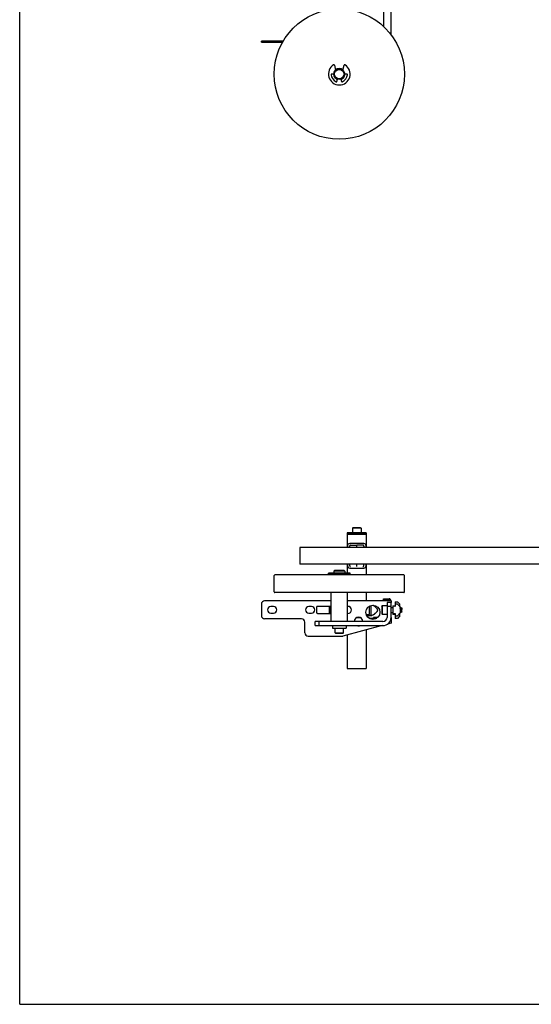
# Model space of a CAD drawing. Header units: inches. Extents: x 0 to 88, y 0 to 68.
# Tile 1 of 22: x 0 to 23.6, y 0 to 45.3. Entities that reach past the tile are written whole.
import ezdxf

# ---------------------------------------------------------------- set-up
doc = ezdxf.new("R2010")
doc.units = ezdxf.units.IN
doc.header["$LTSCALE"] = 4.84
doc.header["$MEASUREMENT"] = 0
doc.layers.get('0').update_dxf_attribs({"linetype": 'CONTINUOUS'})
for name, color, linetype in [('200830M_1_BL19', 7, 'CONTINUOUS'), ('206380_1_BL16', 7, 'CONTINUOUS'), ('206381_206381_1_BL15', 7, 'CONTINUOUS'), ('206383_X26128_1_BL13', 7, 'CONTINUOUS'), ('206385_0_875OD_1_BL12', 7, 'CONTINUOUS'), ('206397_206397_1_BL10', 7, 'CONTINUOUS'), ('206685_1_BL18', 7, 'CONTINUOUS'), ('207125_WW_207125_10_1_BL0', 7, 'CONTINUOUS'), ('207138_WW_10_1_BL2', 7, 'CONTINUOUS'), ('234003M_1_BL3', 7, 'CONTINUOUS'), ('234005M_1_BL8', 7, 'CONTINUOUS'), ('234006_1_BL1', 7, 'CONTINUOUS'), ('234007M_1_BL6', 7, 'CONTINUOUS'), ('605279P_1_BL7', 7, 'CONTINUOUS'), ('807_2859_91760A321_1_BL20', 7, 'CONTINUOUS'), ('911_709_91090A107_1_BL11', 7, 'CONTINUOUS'), ('915_218_1_BL4', 7, 'CONTINUOUS'), ('9206XXM_920614M_1_BL14', 7, 'CONTINUOUS'), ('9206XXM_920614M_1_BL17', 7, 'CONTINUOUS'), ('9206XXM_920614M_1_BL5', 7, 'CONTINUOUS'), ('9206XXM_920616M_1_BL9', 7, 'CONTINUOUS')]:
    doc.layers.add(name, color=color, linetype=linetype)

# ---------------------------------------------------------------- blocks, each defined once
blk = doc.blocks.new('207125_WW_207125_10_1_BL0', base_point=(40.336, 36.026))
at = {"layer": '207125_WW_207125_10_1_BL0', "color": 7, "linetype": 'CONTINUOUS'}
for p, q in [((16.763, 54.574), (16.763, 45.026)), ((17.113, 44.638), (17.113, 54.505)), ((17.1, 44.655), (17.113, 44.655)), ((11.137, 44.295), (11.137, 44.343)), ((12.14, 44.343), (11.137, 44.343)), ((11.137, 44.295), (12.113, 44.295)), ((16.763, 18.62), (16.763, 18.668)), ((16.763, 18.668), (17.017, 18.668)), ((16.763, 18.62), (17.017, 18.62)), ((11.137, 18.422), (11.137, 17.897)), ((14.351, 18.572), (11.287, 18.572)), ((11.7, 18.309), (11.575, 18.309)), ((13.45, 18.309), (13.325, 18.309)), ((13.674, 18.272), (13.674, 18.047)), ((14.351, 18.322), (13.724, 18.322)), ((17.113, 18.572), (15.101, 18.572)), ((15.124, 18.322), (15.101, 18.322)), ((17.113, 18.572), (17.113, 18.498)), ((12.988, 17.747), (11.287, 17.747)), ((11.575, 18.009), (11.7, 18.009)), ((13.325, 18.009), (13.45, 18.009)), ((13.724, 17.997), (14.351, 17.997)), ((15.101, 17.997), (15.124, 17.997)), ((17.113, 17.813), (17.113, 17.55)), ((13.138, 17.097), (13.138, 17.597)), ((16.697, 17.438), (14.882, 16.952)), ((17.113, 17.55), (16.955, 17.507)), ((13.288, 16.947), (14.844, 16.947))]:
    blk.add_line(p, q, dxfattribs=at)
blk.add_circle((16.272, 18.049), 0.325, dxfattribs=at)
for centre, radius, start, end in [((17.017, 18.572), 0.096, 0, 90), ((17.017, 18.572), 0.048, 0, 90), ((11.287, 18.422), 0.15, 90, 180), ((11.575, 18.159), 0.15, 90, 270), ((11.7, 18.159), 0.15, 270, 90), ((13.325, 18.159), 0.15, 90, 270), ((13.45, 18.159), 0.15, 270, 90), ((13.724, 18.272), 0.05, 90, 180), ((15.124, 18.159), 0.163, 270, 90), ((11.287, 17.897), 0.15, 180, 270), ((12.988, 17.597), 0.15, 0, 90), ((13.724, 18.047), 0.05, 180, 270), ((15.614, 17.622), 0.2, 1.1027, 178.8982), ((15.614, 17.622), 0.2, 247.3423, 292.7044), ((13.288, 17.097), 0.15, 180, 270), ((14.844, 17.097), 0.15, 270, 285)]:
    blk.add_arc(centre, radius, start, end, dxfattribs=at)
blk = doc.blocks.new('234006_1_BL1', base_point=(35.989, 32.39))
at = {"layer": '234006_1_BL1', "color": 7, "linetype": 'CONTINUOUS'}
for p, q in [((11.726, 18.986), (11.726, 19.736)), ((17.696, 19.766), (11.756, 19.766)), ((17.726, 18.986), (17.726, 19.736)), ((17.696, 18.956), (11.756, 18.956))]:
    blk.add_line(p, q, dxfattribs=at)
blk.add_circle((14.726, 42.825), 3, dxfattribs=at)
for centre, radius, start, end in [((14.726, 42.825), 0.253, 47.3523, 132.6543), ((14.726, 42.825), 0.253, 180.0015, 252.4068), ((14.726, 42.825), 0.253, 287.5962, 0.0015), ((11.756, 19.736), 0.03, 90, 180), ((17.696, 19.736), 0.03, 0, 90), ((11.756, 18.986), 0.03, 180, 270), ((17.696, 18.986), 0.03, 270, 360)]:
    blk.add_arc(centre, radius, start, end, dxfattribs=at)
blk = doc.blocks.new('207138_WW_10_1_BL2', base_point=(41.05, 37.735))
at = {"layer": '207138_WW_10_1_BL2', "color": 7, "linetype": 'CONTINUOUS'}
for p, q in [((12.903, 21.029), (12.903, 20.268)), ((26.657, 21.029), (12.903, 21.029)), ((26.657, 20.268), (12.903, 20.268))]:
    blk.add_line(p, q, dxfattribs=at)
blk.add_arc((14.726, 42.831), 11.92, 0, 90, dxfattribs=at)
blk = doc.blocks.new('234003M_1_BL3', base_point=(35.874, 30.053))
at = {"layer": '234003M_1_BL3', "color": 7, "linetype": 'CONTINUOUS'}
for p, q in [((14.528, 42.668), (14.531, 42.668)), ((14.921, 42.668), (14.924, 42.668)), ((16.925, 18.498), (16.925, 17.813)), ((17.113, 18.498), (16.925, 18.498)), ((17.113, 18.321), (16.925, 18.321)), ((17.113, 17.813), (17.113, 18.498)), ((13.613, 17.438), (13.613, 17.626)), ((16.738, 17.626), (13.613, 17.626)), ((13.613, 17.438), (16.738, 17.438)), ((13.79, 17.626), (13.79, 17.438))]:
    blk.add_line(p, q, dxfattribs=at)
for radius in [0.375, 0.187]:
    blk.add_arc((16.738, 17.813), radius, 270, 360, dxfattribs=at)
blk = doc.blocks.new('915_218_1_BL4', base_point=(35.954, 31.532))
at = {"layer": '915_218_1_BL4', "color": 7, "linetype": 'CONTINUOUS'}
for p, q in [((14.5, 43.234), (14.556, 43.008)), ((14.896, 43.008), (14.952, 43.234)), ((14.476, 42.825), (14.377, 42.825)), ((15.075, 42.825), (14.976, 42.825)), ((14.62, 42.492), (14.65, 42.587)), ((14.801, 42.587), (14.831, 42.492)), ((14.226, 19.813), (14.226, 19.845)), ((15.226, 19.845), (14.226, 19.845)), ((14.226, 19.813), (15.226, 19.813)), ((15.226, 19.813), (15.226, 19.845))]:
    blk.add_line(p, q, dxfattribs=at)
for centre, radius, start, end in [((14.726, 42.825), 0.5, 121.7569, 58.2431), ((14.476, 43.229), 0.025, 13.7238, 121.7569), ((14.976, 43.229), 0.025, 58.2431, 166.2762), ((14.377, 42.8), 0.025, 90, 184.096), ((14.726, 42.825), 0.375, 184.096, 248.2967), ((14.726, 42.825), 0.375, 291.7033, 355.904), ((15.075, 42.8), 0.025, 355.904, 90), ((14.596, 42.499), 0.025, 248.2967, 342.3927), ((14.855, 42.499), 0.025, 197.6073, 291.7033)]:
    blk.add_arc(centre, radius, start, end, dxfattribs=at)
blk = doc.blocks.new('9206XXM_920614M_1_BL5', base_point=(14.374, 37.58))
at = {"layer": '9206XXM_920614M_1_BL5', "color": 7, "linetype": 'CONTINUOUS'}
for p, q in [((14.256, 57.143), (14.276, 57.163)), ((14.256, 57.143), (14.256, 56.789)), ((14.276, 57.163), (14.276, 56.769)), ((14.276, 57.163), (14.493, 57.163)), ((14.256, 56.789), (14.276, 56.769)), ((14.276, 56.769), (14.493, 56.769)), ((14.256, 18.322), (14.256, 17.997)), ((14.276, 18.322), (14.276, 17.997))]:
    blk.add_line(p, q, dxfattribs=at)
blk = doc.blocks.new('234007M_1_BL6', base_point=(35.989, 18.291))
at = {"layer": '234007M_1_BL6', "color": 7, "linetype": 'CONTINUOUS'}
for p, q in [((14.351, 17.626), (14.351, 18.956)), ((15.101, 17.626), (15.101, 18.956))]:
    blk.add_line(p, q, dxfattribs=at)
blk = doc.blocks.new('605279P_1_BL7', base_point=(35.989, 17.378))
at = {"layer": '605279P_1_BL7', "color": 7, "linetype": 'CONTINUOUS'}
for p, q in [((14.416, 17.438), (14.416, 17.318)), ((14.416, 17.318), (15.036, 17.318)), ((15.036, 17.438), (15.036, 17.318))]:
    blk.add_line(p, q, dxfattribs=at)
blk = doc.blocks.new('234005M_1_BL8', base_point=(35.989, 31.42))
at = {"layer": '234005M_1_BL8', "color": 7, "linetype": 'CONTINUOUS'}
for p, q in [((14.507, 19.97), (14.476, 19.939)), ((14.945, 19.97), (14.507, 19.97)), ((14.945, 19.97), (14.976, 19.939)), ((14.476, 19.939), (14.476, 19.859)), ((14.976, 19.939), (14.476, 19.939)), ((14.476, 19.859), (14.976, 19.859)), ((14.476, 19.813), (14.476, 19.766)), ((14.528, 19.859), (14.528, 19.845)), ((14.924, 19.859), (14.924, 19.845)), ((14.976, 19.939), (14.976, 19.859)), ((14.976, 19.813), (14.976, 19.766))]:
    blk.add_line(p, q, dxfattribs=at)
for radius in [0.25, 0.219]:
    blk.add_circle((14.726, 42.825), radius, dxfattribs=at)
blk = doc.blocks.new('9206XXM_920616M_1_BL9', base_point=(35.989, 17.2))
at = {"layer": '9206XXM_920616M_1_BL9', "color": 7, "linetype": 'CONTINUOUS'}
for p, q in [((14.529, 17.101), (14.529, 17.318)), ((14.923, 17.101), (14.923, 17.318)), ((14.549, 17.082), (14.529, 17.101)), ((14.529, 17.101), (14.923, 17.101)), ((14.549, 17.082), (14.903, 17.082)), ((14.903, 17.082), (14.923, 17.101))]:
    blk.add_line(p, q, dxfattribs=at)
blk = doc.blocks.new('206397_206397_1_BL10', base_point=(42.443, 37.629))
at = {"layer": '206397_206397_1_BL10', "color": 7, "linetype": 'CONTINUOUS'}
for p, q in [((15.199, 21.088), (15.199, 21.029)), ((15.248, 21.14), (15.532, 21.144)), ((15.532, 21.029), (15.532, 21.144)), ((15.815, 21.14), (15.532, 21.144)), ((15.864, 21.088), (15.864, 21.029)), ((15.199, 20.268), (15.199, 20.208)), ((15.532, 20.152), (15.532, 20.268)), ((15.864, 20.208), (15.864, 20.268))]:
    blk.add_line(p, q, dxfattribs=at)
for points in [[(15.248, 21.14), (15.245, 21.139), (15.24, 21.139), (15.234, 21.137), (15.229, 21.135), (15.224, 21.133), (15.219, 21.129), (15.215, 21.126), (15.211, 21.121), (15.208, 21.117), (15.205, 21.111), (15.202, 21.106), (15.201, 21.1), (15.2, 21.094), (15.199, 21.088)], [(15.864, 21.088), (15.864, 21.094), (15.863, 21.1), (15.861, 21.106), (15.859, 21.111), (15.856, 21.117), (15.852, 21.121), (15.848, 21.126), (15.844, 21.129), (15.839, 21.133), (15.834, 21.135), (15.829, 21.137), (15.824, 21.139), (15.818, 21.139), (15.815, 21.14)], [(15.199, 20.208), (15.2, 20.202), (15.201, 20.196), (15.202, 20.19), (15.205, 20.185), (15.208, 20.18), (15.211, 20.175), (15.215, 20.17), (15.219, 20.167), (15.224, 20.164), (15.229, 20.161), (15.234, 20.159), (15.24, 20.158), (15.245, 20.157), (15.248, 20.157)], [(15.815, 20.157), (15.818, 20.157), (15.824, 20.158), (15.829, 20.159), (15.834, 20.161), (15.839, 20.164), (15.844, 20.167), (15.848, 20.17), (15.852, 20.175), (15.856, 20.18), (15.859, 20.185), (15.861, 20.19), (15.863, 20.196), (15.864, 20.202), (15.864, 20.208)]]:
    blk.add_lwpolyline(points, dxfattribs=at)
blk = doc.blocks.new('911_709_91090A107_1_BL11', base_point=(43.463, 39.526))
at = {"layer": '911_709_91090A107_1_BL11', "color": 7, "linetype": 'CONTINUOUS'}
for p, q in [((15.094, 21.7), (15.094, 21.649)), ((15.969, 21.7), (15.094, 21.7)), ((15.094, 21.649), (15.969, 21.649)), ((15.969, 21.7), (15.969, 21.649))]:
    blk.add_line(p, q, dxfattribs=at)
blk = doc.blocks.new('206385_0_875OD_1_BL12', base_point=(43.463, 18.551))
at = {"layer": '206385_0_875OD_1_BL12', "color": 7, "linetype": 'CONTINUOUS'}
for p, q in [((15.094, 21.649), (15.094, 21.029)), ((15.969, 21.649), (15.094, 21.649)), ((15.969, 21.649), (15.969, 21.029)), ((15.094, 20.268), (15.094, 19.845)), ((15.969, 20.268), (15.969, 19.766)), ((15.094, 19.813), (15.094, 19.766)), ((15.969, 18.956), (15.969, 18.572)), ((15.969, 17.243), (15.969, 15.454)), ((15.094, 17.009), (15.094, 15.454)), ((15.094, 15.454), (15.969, 15.454))]:
    blk.add_line(p, q, dxfattribs=at)
blk = doc.blocks.new('206383_X26128_1_BL13', base_point=(42.704, 37.981))
at = {"layer": '206383_X26128_1_BL13', "color": 7, "linetype": 'CONTINUOUS'}
for p, q in [((15.098, 21.105), (15.098, 21.029)), ((15.854, 21.216), (15.209, 21.216)), ((15.966, 21.029), (15.966, 21.105)), ((15.098, 20.268), (15.098, 20.193)), ((15.209, 20.081), (15.854, 20.081)), ((15.966, 20.193), (15.966, 20.268))]:
    blk.add_line(p, q, dxfattribs=at)
for centre, start, end in [((15.209, 21.105), 90, 180), ((15.854, 21.105), 0, 90), ((15.209, 20.193), 180, 270), ((15.854, 20.193), 270, 360)]:
    blk.add_arc(centre, 0.111, start, end, dxfattribs=at)
blk = doc.blocks.new('9206XXM_920614M_1_BL14', base_point=(43.463, 39.431))
at = {"layer": '9206XXM_920614M_1_BL14', "color": 7, "linetype": 'CONTINUOUS'}
for p, q in [((15.354, 21.936), (15.335, 21.916)), ((15.335, 21.916), (15.335, 21.7)), ((15.729, 21.916), (15.335, 21.916)), ((15.709, 21.936), (15.354, 21.936)), ((15.709, 21.936), (15.729, 21.916)), ((15.729, 21.916), (15.729, 21.7))]:
    blk.add_line(p, q, dxfattribs=at)
blk = doc.blocks.new('206381_206381_1_BL15', base_point=(15.615, 37.638))
at = {"layer": '206381_206381_1_BL15', "color": 7, "linetype": 'CONTINUOUS'}
for p, q in [((16.104, 18.326), (16.11, 17.947)), ((16.095, 17.932), (15.97, 17.932))]:
    blk.add_line(p, q, dxfattribs=at)
for centre, radius, start, end in [((15.532, 56.966), 0.453, 123.5387, 236.4613), ((15.035, 57.207), 0.0992, 328.8193, 333.8212), ((15.532, 56.966), 0.453, 303.5387, 56.4613), ((15.035, 56.726), 0.0992, 26.1793, 31.1782), ((16.095, 17.947), 0.015, 270, 1)]:
    blk.add_arc(centre, radius, start, end, dxfattribs=at)
blk = doc.blocks.new('206380_1_BL16', base_point=(43.626, 38.027))
at = {"layer": '206380_1_BL16', "color": 7, "linetype": 'CONTINUOUS'}
for p, q in [((16.176, 18.359), (16.176, 17.93)), ((16.293, 18.373), (16.3, 18.369)), ((16.3, 18.369), (16.3, 18.369)), ((15.729, 17.786), (15.502, 17.788)), ((15.982, 17.904), (16.221, 17.906)), ((16.088, 17.783), (16.452, 17.779)), ((16.484, 17.804), (16.298, 17.806)), ((16.3, 17.929), (16.3, 17.929))]:
    blk.add_line(p, q, dxfattribs=at)
for points in [[(16.3, 18.369), (16.304, 18.366), (16.307, 18.364), (16.31, 18.362), (16.314, 18.359)], [(16.314, 18.359), (16.325, 18.351), (16.34, 18.338), (16.355, 18.326), (16.37, 18.313), (16.384, 18.3), (16.397, 18.287), (16.41, 18.274), (16.423, 18.261), (16.434, 18.248), (16.445, 18.234), (16.455, 18.221), (16.464, 18.207), (16.471, 18.193), (16.477, 18.178), (16.481, 18.164), (16.482, 18.149), (16.481, 18.134), (16.477, 18.12), (16.472, 18.105), (16.464, 18.091), (16.456, 18.077), (16.446, 18.063), (16.435, 18.05), (16.423, 18.037), (16.411, 18.023), (16.398, 18.01), (16.384, 17.998), (16.37, 17.985), (16.356, 17.972), (16.341, 17.959), (16.325, 17.947), (16.314, 17.938)], [(16.3, 17.929), (16.292, 17.924), (16.279, 17.917), (16.264, 17.912), (16.249, 17.909), (16.233, 17.906), (16.221, 17.906)], [(16.314, 17.938), (16.311, 17.936), (16.307, 17.933), (16.304, 17.931), (16.3, 17.929)]]:
    blk.add_lwpolyline(points, dxfattribs=at)
blk.add_arc((16.151, 17.93), 0.025, 270.5, 0.0003, dxfattribs=at)
blk.add_open_spline([(16.313, 17.781), (16.312, 17.781), (16.31, 17.781), (16.307, 17.782), (16.304, 17.785), (16.301, 17.789), (16.298, 17.796), (16.298, 17.802), (16.298, 17.806)], degree=3, knots=[0, 0, 0, 0, 0.097738, 0.200525, 0.311674, 0.433027, 0.703923, 1, 1, 1, 1], dxfattribs=at)
blk = doc.blocks.new('9206XXM_920614M_1_BL17', base_point=(16.947, 18.157))
at = {"layer": '9206XXM_920614M_1_BL17', "color": 7, "linetype": 'CONTINUOUS'}
for p, q in [((16.689, 18.334), (16.709, 18.354)), ((16.689, 18.334), (16.689, 17.98)), ((16.709, 18.354), (16.709, 17.96)), ((16.709, 18.354), (16.925, 18.354)), ((17.113, 18.275), (17.204, 18.275)), ((16.689, 17.98), (16.709, 17.96)), ((16.709, 17.96), (16.925, 17.96)), ((17.113, 18.039), (17.204, 18.039))]:
    blk.add_line(p, q, dxfattribs=at)
blk = doc.blocks.new('206685_1_BL18', base_point=(43.919, 36.992))
at = {"layer": '206685_1_BL18', "color": 7, "linetype": 'CONTINUOUS'}
for p, q in [((17.188, 18.343), (17.188, 18.275)), ((17.188, 18.343), (17.204, 18.343)), ((17.279, 18.343), (17.306, 18.343)), ((17.306, 18.534), (17.306, 18.335)), ((17.306, 18.534), (17.405, 18.534)), ((17.405, 18.534), (17.523, 18.416)), ((17.523, 18.307), (17.523, 18.416)), ((17.188, 18.039), (17.188, 17.954)), ((17.306, 17.954), (17.188, 17.954)), ((17.306, 17.969), (17.306, 17.763)), ((17.405, 17.763), (17.306, 17.763)), ((17.523, 17.881), (17.405, 17.763)), ((17.523, 17.881), (17.523, 18.007))]:
    blk.add_line(p, q, dxfattribs=at)
blk = doc.blocks.new('200830M_1_BL19', base_point=(37.669, 18.157))
at = {"layer": '200830M_1_BL19', "color": 7, "linetype": 'CONTINUOUS'}
for p, q in [((17.204, 17.97), (17.204, 18.343)), ((17.204, 18.343), (17.279, 18.343)), ((17.309, 18.343), (17.309, 18.438)), ((17.309, 18.438), (17.391, 18.438)), ((17.391, 18.438), (17.532, 18.297)), ((17.532, 18.297), (17.532, 18.016)), ((17.279, 17.97), (17.204, 17.97)), ((17.309, 17.875), (17.309, 17.97)), ((17.391, 17.875), (17.309, 17.875)), ((17.532, 18.016), (17.391, 17.875))]:
    blk.add_line(p, q, dxfattribs=at)
for centre, start, end in [((17.294, 18.343), 180, 360), ((17.294, 17.97), 0, 180)]:
    blk.add_arc(centre, 0.015, start, end, dxfattribs=at)
blk = doc.blocks.new('807_2859_91760A321_1_BL20', base_point=(43.838, 37.089))
at = {"layer": '807_2859_91760A321_1_BL20', "color": 7, "linetype": 'CONTINUOUS'}
for p, q in [((17.533, 18.266), (17.532, 18.265)), ((17.534, 18.267), (17.533, 18.266)), ((17.534, 18.267), (17.539, 18.267)), ((17.554, 18.24), (17.539, 18.266)), ((17.558, 18.241), (17.554, 18.241)), ((17.572, 18.266), (17.558, 18.241)), ((17.573, 18.267), (17.572, 18.266)), ((17.573, 18.267), (17.578, 18.267)), ((17.593, 18.24), (17.579, 18.266)), ((17.586, 18.185), (17.59, 18.099)), ((17.598, 18.241), (17.593, 18.241)), ((17.602, 18.25), (17.597, 18.241)), ((17.615, 18.231), (17.602, 18.25)), ((17.608, 18.075), (17.608, 18.136)), ((17.615, 18.066), (17.615, 18.231)), ((17.115, 18.039), (17.12, 18.031)), ((17.12, 18.031), (17.125, 18.031)), ((17.12, 18.031), (17.12, 18.031)), ((17.126, 18.031), (17.13, 18.039)), ((17.154, 18.039), (17.159, 18.031)), ((17.16, 18.031), (17.159, 18.031)), ((17.16, 18.031), (17.165, 18.031)), ((17.165, 18.031), (17.17, 18.039)), ((17.532, 18.053), (17.534, 18.056)), ((17.538, 18.056), (17.534, 18.056)), ((17.538, 18.057), (17.553, 18.031)), ((17.553, 18.031), (17.558, 18.031)), ((17.553, 18.031), (17.553, 18.031)), ((17.559, 18.031), (17.573, 18.056)), ((17.578, 18.056), (17.573, 18.056)), ((17.577, 18.057), (17.591, 18.032)), ((17.59, 18.038), (17.59, 18.099)), ((17.591, 18.032), (17.592, 18.032)), ((17.615, 18.066), (17.592, 18.032))]:
    blk.add_line(p, q, dxfattribs=at)
for centre, radius, start, end in [((13.416, 17.866), 4.201, 3.6904, 4.2499), ((5.829, 17.716), 11.787, 2.0417, 2.244)]:
    blk.add_arc(centre, radius, start, end, dxfattribs=at)
for points, knots in [([(17.542, 18.185), (17.541, 18.191), (17.541, 18.202), (17.54, 18.215), (17.539, 18.225), (17.538, 18.234), (17.538, 18.242), (17.537, 18.249), (17.537, 18.254), (17.536, 18.257), (17.536, 18.259), (17.536, 18.261), (17.535, 18.262), (17.535, 18.263), (17.535, 18.264), (17.535, 18.265), (17.534, 18.266), (17.534, 18.266), (17.534, 18.266), (17.534, 18.267), (17.534, 18.267)], [0, 0, 0, 0, 0.208129, 0.40035, 0.488961, 0.571854, 0.718479, 0.781328, 0.836682, 0.884233, 0.904992, 0.923703, 0.940347, 0.954909, 0.967377, 0.977757, 0.986077, 0.989487, 0.992416, 1, 1, 1, 1]), ([(17.539, 18.267), (17.539, 18.267), (17.539, 18.267), (17.539, 18.267), (17.539, 18.266), (17.539, 18.266), (17.539, 18.266)], [0, 0, 0, 0, 0.184221, 0.400397, 0.66877, 1, 1, 1, 1]), ([(17.539, 18.266), (17.539, 18.266), (17.539, 18.266), (17.54, 18.265), (17.54, 18.264), (17.54, 18.263), (17.541, 18.261), (17.541, 18.258), (17.542, 18.254), (17.542, 18.25), (17.542, 18.246), (17.543, 18.238), (17.544, 18.231), (17.544, 18.222), (17.545, 18.213), (17.546, 18.2), (17.546, 18.19), (17.546, 18.185)], [0, 0, 0, 0, 0.006645, 0.015032, 0.025204, 0.037179, 0.066531, 0.103008, 0.146471, 0.196703, 0.253462, 0.316462, 0.45987, 0.539527, 0.623942, 0.805288, 1, 1, 1, 1]), ([(17.553, 18.031), (17.553, 18.031), (17.553, 18.031), (17.552, 18.032), (17.552, 18.033), (17.552, 18.035), (17.551, 18.036), (17.551, 18.039), (17.551, 18.042), (17.55, 18.048), (17.549, 18.055), (17.549, 18.064), (17.548, 18.073), (17.547, 18.084), (17.546, 18.095), (17.546, 18.107), (17.545, 18.12), (17.544, 18.133), (17.544, 18.146), (17.543, 18.159), (17.542, 18.172), (17.542, 18.181), (17.542, 18.185)], [0, 0, 0, 0, 0.002515, 0.005569, 0.013348, 0.023391, 0.035704, 0.050269, 0.067048, 0.10706, 0.155263, 0.211058, 0.273753, 0.342572, 0.416658, 0.495089, 0.576894, 0.661049, 0.746499, 0.832182, 0.917061, 1, 1, 1, 1]), ([(17.546, 18.185), (17.547, 18.18), (17.547, 18.171), (17.548, 18.158), (17.549, 18.144), (17.549, 18.13), (17.55, 18.116), (17.551, 18.103), (17.552, 18.091), (17.552, 18.079), (17.553, 18.069), (17.554, 18.059), (17.554, 18.052), (17.555, 18.047), (17.555, 18.043), (17.556, 18.04), (17.556, 18.038), (17.556, 18.036), (17.557, 18.034), (17.557, 18.033), (17.557, 18.032), (17.557, 18.032), (17.557, 18.031), (17.558, 18.031), (17.558, 18.031), (17.558, 18.031), (17.558, 18.031), (17.558, 18.031)], [0, 0, 0, 0, 0.086786, 0.175639, 0.265255, 0.354435, 0.441954, 0.5266, 0.607207, 0.682671, 0.751958, 0.814111, 0.868283, 0.892141, 0.913735, 0.932988, 0.949844, 0.964252, 0.976175, 0.981202, 0.985606, 0.989391, 0.992566, 0.995151, 0.997183, 0.998741, 1, 1, 1, 1]), ([(17.561, 18.177), (17.561, 18.181), (17.56, 18.189), (17.56, 18.198), (17.559, 18.206), (17.558, 18.212), (17.558, 18.219), (17.557, 18.226), (17.556, 18.231), (17.556, 18.233), (17.556, 18.236), (17.555, 18.238), (17.555, 18.239), (17.554, 18.24), (17.554, 18.24), (17.554, 18.24)], [0, 0, 0, 0, 0.190842, 0.369044, 0.45221, 0.530873, 0.673184, 0.793183, 0.844088, 0.888607, 0.926556, 0.957783, 0.982235, 0.99194, 1, 1, 1, 1]), ([(17.558, 18.241), (17.558, 18.241), (17.558, 18.241), (17.559, 18.241), (17.559, 18.24), (17.559, 18.24), (17.56, 18.239), (17.56, 18.239), (17.56, 18.238), (17.56, 18.236), (17.561, 18.234), (17.561, 18.231), (17.562, 18.227), (17.562, 18.223), (17.563, 18.219), (17.563, 18.214), (17.564, 18.208), (17.564, 18.203), (17.565, 18.197), (17.565, 18.188), (17.566, 18.181), (17.566, 18.177)], [0, 0, 0, 0, 0.004048, 0.009172, 0.015931, 0.024567, 0.035188, 0.047837, 0.062529, 0.079266, 0.118837, 0.166379, 0.221647, 0.284337, 0.354082, 0.43048, 0.51306, 0.601327, 0.69475, 0.792774, 1, 1, 1, 1]), ([(17.573, 18.056), (17.573, 18.056), (17.573, 18.056), (17.573, 18.056), (17.572, 18.056), (17.572, 18.057), (17.572, 18.057), (17.572, 18.058), (17.571, 18.059), (17.571, 18.06), (17.571, 18.062), (17.57, 18.064), (17.57, 18.066), (17.57, 18.069), (17.569, 18.073), (17.569, 18.078), (17.568, 18.086), (17.567, 18.094), (17.566, 18.103), (17.566, 18.113), (17.565, 18.123), (17.564, 18.134), (17.564, 18.145), (17.563, 18.156), (17.562, 18.166), (17.561, 18.173), (17.561, 18.177)], [0, 0, 0, 0, 0.001577, 0.003399, 0.005635, 0.008379, 0.011679, 0.015562, 0.025129, 0.037142, 0.051606, 0.068501, 0.087787, 0.109396, 0.133256, 0.187401, 0.249486, 0.31867, 0.394006, 0.474465, 0.558947, 0.646291, 0.735287, 0.824721, 0.913395, 1, 1, 1, 1]), ([(17.566, 18.177), (17.566, 18.174), (17.567, 18.167), (17.568, 18.157), (17.568, 18.147), (17.569, 18.137), (17.57, 18.127), (17.57, 18.117), (17.571, 18.108), (17.572, 18.099), (17.572, 18.09), (17.573, 18.083), (17.574, 18.076), (17.574, 18.07), (17.575, 18.066), (17.576, 18.063), (17.576, 18.061), (17.576, 18.06), (17.576, 18.058), (17.577, 18.057), (17.577, 18.057), (17.577, 18.057)], [0, 0, 0, 0, 0.081911, 0.165739, 0.250369, 0.334803, 0.418033, 0.499043, 0.576852, 0.650516, 0.719151, 0.78193, 0.838092, 0.886972, 0.927982, 0.945381, 0.960638, 0.973727, 0.984636, 0.993376, 1, 1, 1, 1]), ([(17.581, 18.185), (17.581, 18.191), (17.58, 18.202), (17.579, 18.215), (17.578, 18.225), (17.578, 18.234), (17.577, 18.242), (17.577, 18.249), (17.576, 18.254), (17.576, 18.257), (17.575, 18.259), (17.575, 18.261), (17.575, 18.262), (17.575, 18.263), (17.574, 18.264), (17.574, 18.265), (17.574, 18.266), (17.574, 18.266), (17.573, 18.266), (17.573, 18.267), (17.573, 18.267)], [0, 0, 0, 0, 0.208129, 0.400351, 0.488962, 0.571855, 0.718479, 0.781328, 0.836682, 0.884233, 0.904992, 0.923703, 0.940347, 0.954908, 0.967377, 0.977756, 0.986076, 0.989486, 0.992416, 1, 1, 1, 1]), ([(17.578, 18.267), (17.578, 18.267), (17.578, 18.267), (17.578, 18.267), (17.578, 18.266), (17.578, 18.266), (17.579, 18.266)], [0, 0, 0, 0, 0.184218, 0.400395, 0.66877, 1, 1, 1, 1]), ([(17.579, 18.266), (17.579, 18.266), (17.579, 18.266), (17.579, 18.265), (17.579, 18.264), (17.58, 18.263), (17.58, 18.261), (17.58, 18.258), (17.581, 18.254), (17.581, 18.25), (17.582, 18.246), (17.582, 18.238), (17.583, 18.231), (17.584, 18.222), (17.584, 18.213), (17.585, 18.2), (17.586, 18.19), (17.586, 18.185)], [0, 0, 0, 0, 0.006645, 0.015032, 0.025204, 0.03718, 0.066531, 0.103008, 0.146471, 0.196703, 0.253462, 0.316462, 0.45987, 0.539527, 0.623941, 0.805288, 1, 1, 1, 1]), ([(17.59, 18.038), (17.59, 18.04), (17.59, 18.043), (17.589, 18.048), (17.589, 18.055), (17.588, 18.062), (17.587, 18.07), (17.587, 18.078), (17.586, 18.088), (17.586, 18.098), (17.585, 18.108), (17.584, 18.119), (17.584, 18.129), (17.583, 18.144), (17.582, 18.163), (17.581, 18.178), (17.581, 18.185)], [0, 0, 0, 0, 0.030718, 0.067907, 0.111225, 0.160291, 0.214671, 0.273878, 0.337382, 0.404615, 0.474972, 0.547825, 0.622522, 0.698395, 0.850937, 1, 1, 1, 1]), ([(17.601, 18.177), (17.6, 18.181), (17.6, 18.189), (17.599, 18.198), (17.598, 18.206), (17.598, 18.212), (17.597, 18.219), (17.596, 18.226), (17.596, 18.231), (17.595, 18.233), (17.595, 18.236), (17.594, 18.238), (17.594, 18.239), (17.594, 18.24), (17.594, 18.24), (17.593, 18.24)], [0, 0, 0, 0, 0.190842, 0.369044, 0.45221, 0.530874, 0.673184, 0.793184, 0.844089, 0.888607, 0.926556, 0.957783, 0.982235, 0.991941, 1, 1, 1, 1]), ([(17.598, 18.241), (17.598, 18.241), (17.598, 18.241), (17.598, 18.241), (17.598, 18.24), (17.599, 18.24), (17.599, 18.239), (17.599, 18.239), (17.599, 18.238), (17.6, 18.236), (17.6, 18.234), (17.601, 18.231), (17.601, 18.227), (17.602, 18.223), (17.602, 18.219), (17.603, 18.214), (17.603, 18.208), (17.604, 18.203), (17.604, 18.197), (17.605, 18.188), (17.605, 18.181), (17.606, 18.177)], [0, 0, 0, 0, 0.004047, 0.009171, 0.01593, 0.024566, 0.035187, 0.047836, 0.062529, 0.079266, 0.118836, 0.166377, 0.221645, 0.284336, 0.354081, 0.430479, 0.513059, 0.601326, 0.694749, 0.792774, 1, 1, 1, 1]), ([(17.608, 18.075), (17.608, 18.078), (17.607, 18.085), (17.606, 18.096), (17.606, 18.106), (17.605, 18.114), (17.604, 18.123), (17.604, 18.135), (17.603, 18.149), (17.602, 18.163), (17.601, 18.172), (17.601, 18.177)], [0, 0, 0, 0, 0.093061, 0.200887, 0.320941, 0.38469, 0.450423, 0.586293, 0.725353, 0.864357, 1, 1, 1, 1]), ([(17.602, 18.25), (17.602, 18.25), (17.602, 18.25), (17.602, 18.25), (17.602, 18.25), (17.602, 18.25), (17.602, 18.25), (17.602, 18.25), (17.602, 18.25)], [0, 0, 0, 0, 0.30893, 0.520899, 0.615972, 0.721127, 0.847022, 1, 1, 1, 1]), ([(17.602, 18.25), (17.603, 18.25), (17.603, 18.249), (17.603, 18.249), (17.603, 18.248), (17.603, 18.248), (17.603, 18.247), (17.603, 18.245), (17.604, 18.243), (17.604, 18.24), (17.604, 18.237), (17.604, 18.233), (17.605, 18.228), (17.605, 18.223), (17.605, 18.216), (17.606, 18.205), (17.606, 18.192), (17.607, 18.182), (17.607, 18.178)], [0, 0, 0, 0, 0.004125, 0.010166, 0.018187, 0.028206, 0.040223, 0.054219, 0.088076, 0.129598, 0.178547, 0.234656, 0.297627, 0.367125, 0.442799, 0.61104, 0.798471, 1, 1, 1, 1]), ([(17.12, 18.031), (17.12, 18.031), (17.119, 18.031), (17.119, 18.032), (17.119, 18.033), (17.119, 18.034), (17.118, 18.036), (17.118, 18.038), (17.118, 18.039)], [0, 0, 0, 0, 0.06359, 0.144249, 0.242475, 0.358464, 0.643837, 1, 1, 1, 1]), ([(17.123, 18.039), (17.123, 18.038), (17.123, 18.037), (17.123, 18.035), (17.124, 18.034), (17.124, 18.033), (17.124, 18.032), (17.124, 18.031), (17.125, 18.031), (17.125, 18.031), (17.125, 18.031), (17.125, 18.031), (17.125, 18.031), (17.125, 18.031)], [0, 0, 0, 0, 0.221026, 0.414169, 0.579164, 0.715946, 0.824657, 0.868673, 0.906004, 0.936959, 0.962096, 0.982464, 1, 1, 1, 1]), ([(17.125, 18.031), (17.125, 18.031), (17.125, 18.031), (17.125, 18.031), (17.126, 18.031), (17.126, 18.031), (17.126, 18.031)], [0, 0, 0, 0, 0.184214, 0.400391, 0.668768, 1, 1, 1, 1]), ([(17.159, 18.031), (17.159, 18.031), (17.159, 18.031), (17.159, 18.032), (17.158, 18.033), (17.158, 18.034), (17.158, 18.036), (17.157, 18.038), (17.157, 18.039)], [0, 0, 0, 0, 0.063588, 0.144245, 0.24247, 0.358458, 0.643832, 1, 1, 1, 1]), ([(17.162, 18.039), (17.162, 18.038), (17.162, 18.037), (17.163, 18.035), (17.163, 18.034), (17.163, 18.033), (17.164, 18.032), (17.164, 18.031), (17.164, 18.031), (17.164, 18.031), (17.164, 18.031), (17.164, 18.031), (17.164, 18.031), (17.165, 18.031)], [0, 0, 0, 0, 0.221025, 0.414168, 0.579164, 0.715949, 0.824663, 0.868681, 0.906011, 0.936966, 0.962102, 0.982467, 1, 1, 1, 1]), ([(17.165, 18.031), (17.165, 18.031), (17.165, 18.031), (17.165, 18.031), (17.165, 18.031), (17.165, 18.031), (17.165, 18.031)], [0, 0, 0, 0, 0.184196, 0.400366, 0.668749, 1, 1, 1, 1]), ([(17.532, 18.098), (17.533, 18.095), (17.533, 18.09), (17.534, 18.082), (17.534, 18.076), (17.535, 18.07), (17.536, 18.066), (17.536, 18.063), (17.536, 18.061), (17.537, 18.06), (17.537, 18.058), (17.537, 18.057), (17.538, 18.057), (17.538, 18.057)], [0, 0, 0, 0, 0.196462, 0.376067, 0.536683, 0.676445, 0.793714, 0.843479, 0.887133, 0.924608, 0.955869, 0.980947, 1, 1, 1, 1]), ([(17.534, 18.056), (17.533, 18.056), (17.533, 18.056), (17.533, 18.057), (17.533, 18.057), (17.532, 18.058), (17.532, 18.058)], [0, 0, 0, 0, 0.339383, 0.471136, 0.624716, 1, 1, 1, 1]), ([(17.558, 18.031), (17.558, 18.031), (17.558, 18.031), (17.559, 18.031), (17.559, 18.031), (17.559, 18.031), (17.559, 18.031)], [0, 0, 0, 0, 0.184223, 0.4004, 0.668773, 1, 1, 1, 1]), ([(17.608, 18.075), (17.607, 18.076), (17.604, 18.077), (17.601, 18.08), (17.599, 18.083), (17.597, 18.086), (17.594, 18.09), (17.592, 18.094), (17.591, 18.097), (17.59, 18.099)], [0, 0, 0, 0, 0.185517, 0.292414, 0.410286, 0.539876, 0.68145, 0.83494, 1, 1, 1, 1]), ([(17.59, 18.038), (17.591, 18.037), (17.591, 18.036), (17.591, 18.035), (17.591, 18.034), (17.591, 18.034), (17.591, 18.033), (17.591, 18.033), (17.591, 18.032), (17.591, 18.032)], [0, 0, 0, 0, 0.379848, 0.538088, 0.674654, 0.789175, 0.881385, 0.951438, 1, 1, 1, 1])]:
    blk.add_open_spline(points, degree=3, knots=knots, dxfattribs=at)

msp = doc.modelspace()

# ---------------------------------------------------------------- linework, layer by layer
at = {"color": 7, "linetype": 'CONTINUOUS'}
for q in [(0, 68), (88, 0)]:
    msp.add_line((0, 0), q, dxfattribs=at)

# ---------------------------------------------------------------- block references
at = {"layer": '200830M_1_BL19'}
msp.add_blockref('200830M_1_BL19', (37.669, 18.157), dxfattribs=at)
at = {"layer": '206380_1_BL16'}
msp.add_blockref('206380_1_BL16', (43.626, 38.027), dxfattribs=at)
at = {"layer": '206381_206381_1_BL15'}
msp.add_blockref('206381_206381_1_BL15', (15.615, 37.638), dxfattribs=at)
at = {"layer": '206383_X26128_1_BL13'}
msp.add_blockref('206383_X26128_1_BL13', (42.704, 37.981), dxfattribs=at)
at = {"layer": '206385_0_875OD_1_BL12'}
msp.add_blockref('206385_0_875OD_1_BL12', (43.463, 18.551), dxfattribs=at)
at = {"layer": '206397_206397_1_BL10'}
msp.add_blockref('206397_206397_1_BL10', (42.443, 37.629), dxfattribs=at)
at = {"layer": '206685_1_BL18'}
msp.add_blockref('206685_1_BL18', (43.919, 36.992), dxfattribs=at)
at = {"layer": '207125_WW_207125_10_1_BL0'}
msp.add_blockref('207125_WW_207125_10_1_BL0', (40.336, 36.026), dxfattribs=at)
at = {"layer": '207138_WW_10_1_BL2'}
msp.add_blockref('207138_WW_10_1_BL2', (41.05, 37.735), dxfattribs=at)
at = {"layer": '234003M_1_BL3'}
msp.add_blockref('234003M_1_BL3', (35.874, 30.053), dxfattribs=at)
at = {"layer": '234005M_1_BL8'}
msp.add_blockref('234005M_1_BL8', (35.989, 31.42), dxfattribs=at)
at = {"layer": '234006_1_BL1'}
msp.add_blockref('234006_1_BL1', (35.989, 32.39), dxfattribs=at)
at = {"layer": '234007M_1_BL6'}
msp.add_blockref('234007M_1_BL6', (35.989, 18.291), dxfattribs=at)
at = {"layer": '605279P_1_BL7'}
msp.add_blockref('605279P_1_BL7', (35.989, 17.378), dxfattribs=at)
at = {"layer": '807_2859_91760A321_1_BL20'}
msp.add_blockref('807_2859_91760A321_1_BL20', (43.838, 37.089), dxfattribs=at)
at = {"layer": '911_709_91090A107_1_BL11'}
msp.add_blockref('911_709_91090A107_1_BL11', (43.463, 39.526), dxfattribs=at)
at = {"layer": '915_218_1_BL4'}
msp.add_blockref('915_218_1_BL4', (35.954, 31.532), dxfattribs=at)
at = {"layer": '9206XXM_920614M_1_BL14'}
msp.add_blockref('9206XXM_920614M_1_BL14', (43.463, 39.431), dxfattribs=at)
at = {"layer": '9206XXM_920614M_1_BL17'}
msp.add_blockref('9206XXM_920614M_1_BL17', (16.947, 18.157), dxfattribs=at)
at = {"layer": '9206XXM_920614M_1_BL5'}
msp.add_blockref('9206XXM_920614M_1_BL5', (14.374, 37.58), dxfattribs=at)
at = {"layer": '9206XXM_920616M_1_BL9'}
msp.add_blockref('9206XXM_920616M_1_BL9', (35.989, 17.2), dxfattribs=at)

doc.saveas('drawing.dxf')
